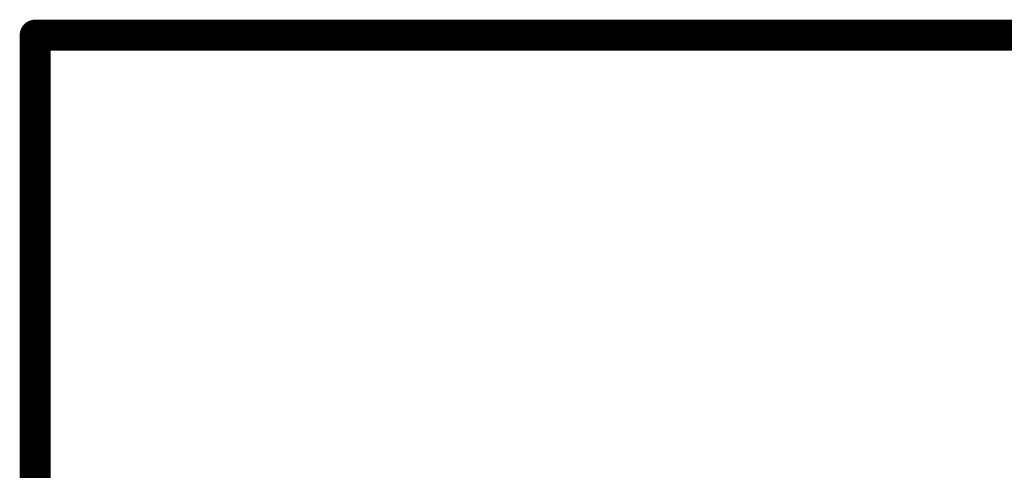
# Model space of a CAD drawing. Extents: x -1.3 to 9.2, y -4.6 to 3.5.
# Tile 80 of 215: x 6.557 to 7.194, y -4.035 to -3.743. Entities that reach past the tile are written whole.
import ezdxf

# ---------------------------------------------------------------- set-up
doc = ezdxf.new("R2010")
doc.units = 0
doc.layers.get('0').update_dxf_attribs({"linetype": 'CONTINUOUS'})
doc.layers.add('acc-ni-360-23-a_document', color=1, linetype='CONTINUOUS')

# ---------------------------------------------------------------- blocks, each defined once
blk = doc.blocks.new('D40')
at = {"const_width": 0.005}
blk.add_lwpolyline([(-0.0025, 0, 1), (0.0025, 0, 1)], format="xyb", close=True, dxfattribs=at)
blk = doc.blocks.new('D42')
at = {"const_width": 0.01}
blk.add_lwpolyline([(-0.005, 0, 1), (0.005, 0, 1)], format="xyb", close=True, dxfattribs=at)

msp = doc.modelspace()

# ---------------------------------------------------------------- linework, layer by layer
at = {"layer": 'acc-ni-360-23-a_document', "color": 1, "const_width": 0.01}
for points in [[(6.571618, -3.753, 1), (6.561618, -3.753)], [(6.566618, -3.748, 1), (6.566618, -3.758)]]:
    msp.add_lwpolyline(points, format="xyb", dxfattribs=at)
at = {"layer": 'acc-ni-360-23-a_document', "color": 1}
for points, const_width in [([(6.566618, -3.753), (9.166618, -3.753)], 0.02), ([(6.566618, -4.053), (6.566618, -3.753)], 0.02), ([(6.566618, -3.748), (6.566618, -3.748)], 0.01), ([(6.566618, -3.748), (6.566618, -3.748)], 0.01), ([(6.571618, -3.753), (6.571618, -3.753)], 0.01), ([(6.571618, -3.753), (6.571618, -3.753)], 0.01)]:
    msp.add_lwpolyline(points, dxfattribs=dict(at, const_width=const_width))

# ---------------------------------------------------------------- block references
at = {"layer": 'acc-ni-360-23-a_document'}
for name, p in [('D42', (6.566618, -3.753)), ('D42', (6.566618, -3.753)), ('D40', (6.566618, -3.748)), ('D40', (6.566618, -3.748)), ('D40', (6.566618, -3.748)), ('D40', (6.561618, -3.753)), ('D40', (6.566618, -3.758)), ('D40', (6.571618, -3.753)), ('D40', (6.571618, -3.753)), ('D40', (6.571618, -3.753))]:
    msp.add_blockref(name, p, dxfattribs=at)

doc.saveas('drawing.dxf')
